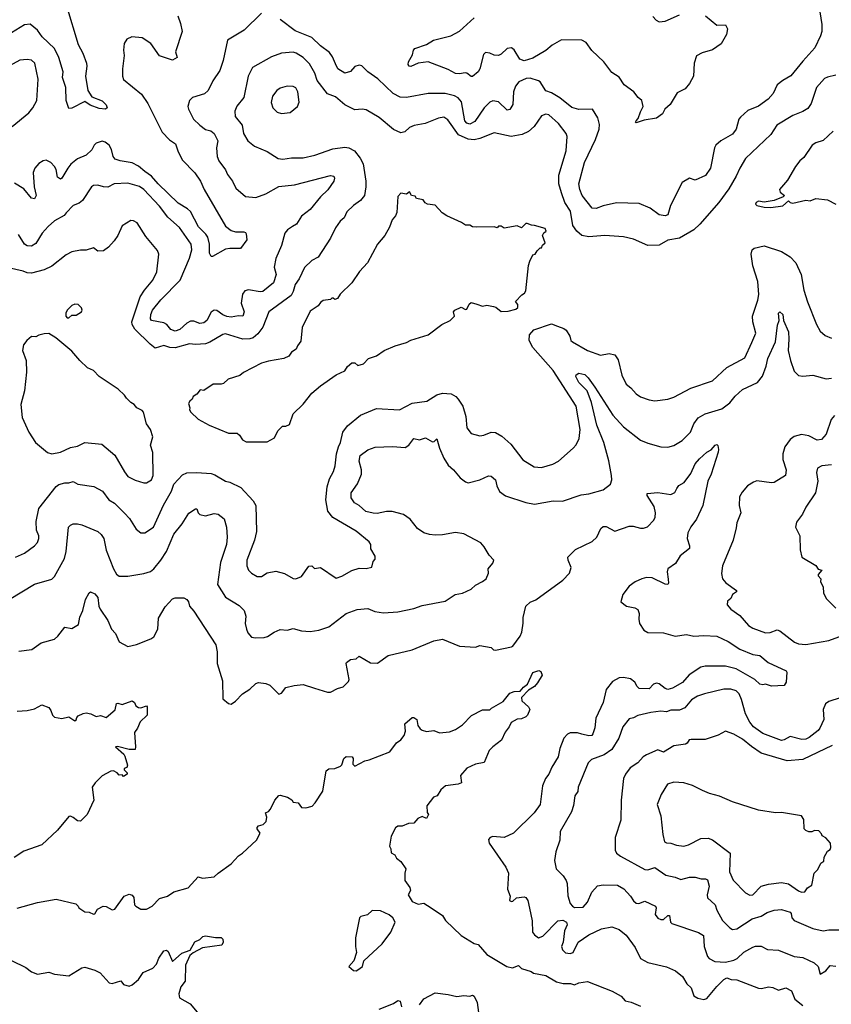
# Model space of a CAD drawing. Extents: x 1678759 to 1859541, y 384609 to 522867.
# Tile 110 of 256: x 1778482 to 1784132, y 423523 to 430378. Entities that reach past the tile are written whole.
import ezdxf

# ---------------------------------------------------------------- set-up
doc = ezdxf.new("R2010")
doc.units = 0

msp = doc.modelspace()

# ---------------------------------------------------------------- linework, layer by layer
at = {"layer": '0CON20XD'}
for points in [[(1778808.6, 430475), (1778889.5, 430205), (1778922.5, 430145), (1778947.5, 430075), (1778950, 430055), (1778940, 429985), (1778956.9, 429885), (1778985, 429841.2), (1779055, 429813.3), (1779083.8, 429785), (1779092, 429765), (1779080, 429755), (1779035, 429759.2), (1778972.8, 429782.8), (1778935, 429808.6), (1778845, 429763.3), (1778825, 429760), (1778804.5, 429814.5), (1778803.1, 429905), (1778779.2, 429975), (1778785.4, 430015), (1778755.3, 430115), (1778725, 430176.7), (1778639.1, 430259.1), (1778605, 430305.8), (1778555, 430347.1), (1778515, 430341.4), (1778425, 430287.1)], [(1779582, 430405), (1779602.5, 430352.5), (1779612, 430295), (1779566.2, 430155), (1779578, 430115), (1779545, 430096.2), (1779455.9, 430125.9), (1779395, 430211.4), (1779335, 430253.1), (1779261.7, 430258.3), (1779227.3, 430242.7), (1779208.3, 430211.7), (1779204.2, 430165), (1779209.1, 430129.1), (1779197.1, 430035), (1779198, 429985), (1779205, 429962), (1779329.8, 429859.8), (1779373.7, 429793.7), (1779474.4, 429595), (1779525, 429542.9), (1779566.9, 429515), (1779581.9, 429465), (1779612, 429402), (1779702, 429312), (1779739.5, 429255), (1779767.1, 429195), (1779915, 428940.8), (1779955, 428910), (1779985, 428901.9), (1780042, 428902), (1780055, 428897.5), (1780058.3, 428888.3), (1780062.5, 428845), (1780020, 428785), (1779945.5, 428785.5), (1779915, 428779.4), (1779825, 428730), (1779815, 428730), (1779802.9, 428752.9), (1779803.1, 428815), (1779791.5, 428865), (1779778.5, 428885), (1779726.5, 428935), (1779672, 429042), (1779651.3, 429061.3), (1779585, 429101.5), (1779446.2, 429235), (1779399, 429289), (1779352.3, 429322.3), (1779308.2, 429358.2), (1779265, 429382.5), (1779182.5, 429395), (1779147, 429407), (1779133.1, 429425), (1779120, 429475), (1779104.5, 429504.5), (1779076.4, 429526.4), (1779055, 429531.9), (1779015, 429519.2), (1779000, 429505), (1778985, 429472), (1778945.3, 429434.7), (1778885, 429410.5), (1778838.5, 429371.5), (1778816.5, 429345), (1778775.5, 429274.5), (1778765, 429268.6), (1778745, 429282), (1778735.3, 429335.3), (1778725, 429356.9), (1778699.2, 429385), (1778665, 429400), (1778645, 429395.6), (1778614, 429376), (1778586.9, 429345), (1778576.7, 429315), (1778582.9, 429215), (1778596.5, 429155), (1778585, 429131.2), (1778565, 429136.2), (1778509.7, 429199.7), (1778445, 429241.1)], [(1780165, 430424), (1780044, 430306), (1779927.5, 430235), (1779898.1, 430095), (1779874.6, 430025.4), (1779826.7, 429953.3), (1779792.9, 429885), (1779768, 429862), (1779685, 429837.5), (1779664, 429815), (1779651.9, 429775), (1779656.9, 429755), (1779690.8, 429685), (1779735, 429643.1), (1779775, 429614.2), (1779813.6, 429603.6), (1779835.8, 429585), (1779862, 429535), (1779851.9, 429485), (1779856.7, 429425), (1779868.1, 429395), (1779915, 429334), (1779929.5, 429299.5), (1779963.1, 429253.1), (1779987.1, 429205), (1780055, 429146.7), (1780125, 429140), (1780195.3, 429164.7), (1780285, 429216.2), (1780395, 429227.9), (1780645, 429294.4), (1780668.7, 429288.7), (1780674.2, 429275), (1780670, 429255), (1780626.4, 429193.6), (1780576, 429144), (1780505, 429057.5), (1780445, 429010.6), (1780410, 428955), (1780381.8, 428938.2), (1780347.5, 428915), (1780328.6, 428891.4), (1780305.4, 428805), (1780264.6, 428715), (1780253.1, 428655), (1780268.5, 428605), (1780249.4, 428545), (1780175, 428485.5), (1780155, 428482.7), (1780075, 428498.5), (1780050.2, 428489.8), (1780032.7, 428467.3), (1780024.5, 428405.5), (1780045.6, 428345), (1780035, 428314), (1780005, 428316.5), (1779955, 428307.9), (1779925, 428311.2), (1779895, 428323.7), (1779855, 428353.1), (1779835, 428355.4), (1779815, 428341.5), (1779783.6, 428285), (1779763.5, 428266.5), (1779735, 428262), (1779695, 428278.2), (1779671.9, 428278.1), (1779645.2, 428264.8), (1779597.7, 428222.3), (1779565, 428210.3), (1779535, 428222.2), (1779505.3, 428255.3), (1779485, 428267.5), (1779398.8, 428285), (1779392.2, 428295), (1779395.3, 428324.7), (1779406.2, 428355), (1779465, 428426.7), (1779600, 428565), (1779665, 428718), (1779679.6, 428775), (1779676.8, 428815), (1779595, 428932.2), (1779512.3, 429002.3), (1779455, 429080.5), (1779345.5, 429195), (1779315, 429216), (1779235, 429240.4), (1779140, 429235), (1779095, 429212.5), (1779065, 429214.3), (1779025, 429226.7), (1778995, 429224.4), (1778981.9, 429215), (1778919.6, 429120.4), (1778895, 429101.5), (1778854.3, 429085), (1778805.4, 429034.6), (1778790.8, 429015), (1778725, 428978.9), (1778681.2, 428938.8), (1778639.1, 428890.9), (1778595, 428820), (1778565, 428801.1), (1778535, 428803.1), (1778515, 428814.4), (1778473.5, 428883.5)], [(1784053, 430433), (1784066.8, 430345), (1784065.5, 430295), (1784057.3, 430265), (1784016.7, 430183.3), (1783935, 430090), (1783851.7, 429988.3), (1783794, 429956), (1783755, 429925.8), (1783727.5, 429865), (1783692.5, 429825), (1783625, 429776.7), (1783552, 429745), (1783500.2, 429699.8), (1783489.4, 429685), (1783470, 429615), (1783445, 429582.2), (1783362.5, 429535), (1783328.6, 429505), (1783318.9, 429485), (1783290.5, 429345), (1783256.1, 429293.9), (1783185, 429260), (1783144.5, 429275.5), (1783095, 429243.8), (1783012.9, 429085), (1782995, 429020), (1782975, 429012), (1782935, 429020), (1782871.2, 429065), (1782795, 429098.1), (1782637.1, 429102.9), (1782545, 429081.2), (1782495, 429062.9), (1782467.1, 429067.1), (1782397.3, 429155), (1782381.4, 429195), (1782375.7, 429235), (1782414.6, 429385), (1782490, 429545), (1782515.4, 429615), (1782518.7, 429648.7), (1782505.9, 429695.9), (1782470, 429755), (1782375, 429752.1), (1782326.5, 429766.5), (1782243.3, 429835), (1782185, 429869.6), (1782145, 429882.5), (1782105.8, 429945), (1782095, 429952.9), (1782035, 429970.4), (1782008, 429968), (1781957.5, 429945), (1781933.9, 429916.1), (1781920, 429875), (1781915, 429787.5), (1781895, 429752), (1781875, 429748.8), (1781816.4, 429806.4), (1781775, 429814.2), (1781755, 429804.3), (1781715.3, 429764.7), (1781650.7, 429669.3), (1781615, 429650.5), (1781595, 429656.8), (1781580.6, 429675), (1781557, 429807), (1781535, 429834.5), (1781509.1, 429849.1), (1781445, 429865.4), (1781325, 429865.5), (1781175, 429835.4), (1781129.8, 429839.8), (1781083.1, 429865), (1780975, 429967.5), (1780905.7, 430015.7), (1780865, 430057.5), (1780845, 430060.8), (1780815, 430052), (1780785, 430018.1), (1780745, 430006.9), (1780695.7, 430035), (1780680.2, 430070.2), (1780659.8, 430119.8), (1780639.4, 430149.4), (1780575, 430195.8), (1780515, 430254.4), (1780400.4, 430300.4), (1780295, 430379.5)], [(1783256.3, 430406.3), (1783335, 430340), (1783395, 430343.3), (1783410, 430315), (1783403.3, 430275), (1783365, 430210), (1783305, 430168), (1783232.3, 430147.7), (1783194.2, 430125.8), (1783177.5, 430075), (1783172.5, 429985), (1783146.1, 429933.9), (1783115, 429896.7), (1783060.3, 429869.7), (1783011.7, 429788.3), (1782973.3, 429755), (1782957.7, 429722.3), (1782915, 429692.5), (1782830.7, 429679.3), (1782775, 429660), (1782770, 429665), (1782773.3, 429675), (1782788.8, 429691.2), (1782805, 429736.7), (1782823.3, 429775), (1782813.8, 429815), (1782787.3, 429837.3), (1782757.5, 429875), (1782690.8, 429925), (1782655, 429978), (1782605, 430011.4), (1782548.2, 430085), (1782464.4, 430164.4), (1782425, 430219.4), (1782395.4, 430235.4), (1782255, 430236.9), (1782189.6, 430200.4), (1782145, 430164.5), (1782055, 430109.5), (1781995, 430091.1), (1781963.8, 430103.8), (1781925, 430168.6), (1781905, 430183.1), (1781875, 430178.6), (1781835, 430139.2), (1781815, 430130), (1781785, 430130.8), (1781755, 430146.2), (1781725, 430148.8), (1781712, 430135), (1781685.5, 430035), (1781675, 430016), (1781635, 429983.8), (1781625, 429983.8), (1781595, 430006.2), (1781582.5, 430007.5), (1781545, 430000.9), (1781515, 430004.6), (1781465, 430031.5), (1781325, 430084.5), (1781255, 430075.8), (1781205, 430052), (1781192.5, 430055), (1781187, 430067), (1781188.8, 430085), (1781217.5, 430132.5), (1781223.1, 430165), (1781233.3, 430176.7), (1781315, 430206.2), (1781363.9, 430236.1), (1781483.5, 430266.5), (1781545, 430297.9), (1781645, 430390.9)], [(1782889.5, 430399.5), (1782913.3, 430375), (1782935, 430363.8), (1782975, 430368), (1783075, 430412.5)], [(1784165, 429992.5), (1784105, 429978.6), (1784085, 429968.1), (1784028.9, 429905), (1783991.9, 429795), (1783969.8, 429760.2), (1783935, 429739.1), (1783865, 429711.5), (1783754.3, 429645), (1783711.9, 429578.1), (1783535, 429412), (1783494.5, 429345.5), (1783470.2, 429289.8), (1783419.1, 429200.9), (1783350, 429105), (1783217.8, 428955), (1783174.4, 428915), (1783075, 428857.9), (1782995, 428842.5), (1782935, 428807.7), (1782855.2, 428805.2), (1782755, 428849.6), (1782685, 428867.3), (1782555.4, 428874.6), (1782445, 428866.2), (1782395, 428875.3), (1782359.7, 428905), (1782333.5, 428945), (1782316.8, 429045), (1782276.7, 429105), (1782253.6, 429173.6), (1782236.1, 429235), (1782234.6, 429295), (1782286.5, 429465), (1782292.9, 429565), (1782285.5, 429585.5), (1782234.3, 429655), (1782165, 429715.6), (1782145, 429720), (1782115, 429708.6), (1782064.4, 429635), (1782025, 429600), (1781980, 429580), (1781904.7, 429565.3), (1781785, 429591.5), (1781685, 429550.4), (1781645, 429541.9), (1781605, 429546.9), (1781536.6, 429576.6), (1781461.6, 429681.6), (1781435, 429699.5), (1781397.8, 429692.2), (1781305, 429654.4), (1781228.3, 429641.7), (1781195, 429627.5), (1781163.2, 429596.8), (1781135, 429590), (1781085, 429614.2), (1780985, 429697.8), (1780895, 429751.4), (1780865.7, 429755.7), (1780815, 429750.8), (1780745, 429785.7), (1780681.5, 429841.5), (1780625, 429861.8), (1780553.8, 429955), (1780536.7, 430006.7), (1780499.9, 430069.9), (1780454.3, 430115), (1780406, 430145), (1780385, 430151.1), (1780305.7, 430144.3), (1780235, 430119.4), (1780103.7, 430046.3), (1780073.3, 429985), (1780042.6, 429837.4), (1779993, 429777), (1779980.6, 429740.6)], [(1778429.2, 429635), (1778545, 429730.8), (1778574.2, 429765), (1778601.4, 429815), (1778610, 429965), (1778587.1, 430075), (1778565, 430097.1), (1778535, 430100.8), (1778483.6, 430096.4), (1778331.2, 430015)], [(1780305, 429726.2), (1780365, 429731.2), (1780416.4, 429773.6), (1780426.7, 429805), (1780418, 429875), (1780404.2, 429904.2), (1780385, 429914), (1780345, 429914.3), (1780295, 429900.6), (1780272, 429885), (1780241.9, 429845), (1780231.7, 429801.7), (1780244, 429765), (1780273.3, 429735), (1780305, 429726.2)], [(1779980.6, 429740.6), (1779981.1, 429705), (1780030.5, 429645), (1780040, 429585), (1780069.2, 429535), (1780117.6, 429497.6), (1780205, 429460), (1780281.7, 429411.7), (1780315, 429407.5), (1780373.8, 429416.2), (1780455, 429417.3), (1780536.7, 429435), (1780660.9, 429479.1), (1780745, 429490), (1780773.3, 429485), (1780813.8, 429465), (1780853.4, 429413.4), (1780873.7, 429373.7), (1780891.2, 429255), (1780892.7, 429215), (1780882.5, 429155), (1780855, 429119.2), (1780805, 429083.8), (1780760.6, 429039.4), (1780740.3, 428999.7), (1780713.3, 428975), (1780680.3, 428929.7), (1780645, 428856.7), (1780558.8, 428725), (1780515, 428702), (1780465, 428653.8), (1780426.5, 428575), (1780399.1, 428535), (1780386, 428485), (1780371, 428459), (1780215.6, 428345), (1780175, 428237.5), (1780139.5, 428190.5), (1780106.7, 428163.3), (1780084.3, 428155.7), (1780034.8, 428154.8), (1779915, 428190.4), (1779895, 428186.5), (1779805, 428131.9), (1779775, 428121.1), (1779705, 428117.3), (1779665, 428121.5), (1779565, 428093.7), (1779526.6, 428096.6), (1779485, 428108.8), (1779425, 428091.2), (1779390.1, 428120.1), (1779283.2, 428223.2), (1779265.5, 428255), (1779262.2, 428275), (1779321.4, 428448.6), (1779351.1, 428495), (1779409.6, 428565), (1779437.8, 428622.2), (1779450.5, 428745), (1779441.7, 428771.7), (1779359.4, 428869.4), (1779300, 428965), (1779275, 428978.8), (1779255, 428980), (1779196.1, 428943.9), (1779166.2, 428875), (1779140.3, 428839.7), (1779101.2, 428795), (1779065, 428770), (1779025, 428766), (1778995, 428790), (1778945, 428773.1), (1778905, 428774.3), (1778845, 428762.5), (1778805, 428742), (1778705, 428662.9), (1778652.2, 428637.8), (1778565, 428613.1), (1778535, 428615.6), (1778505, 428628.1), (1778405, 428650.6)], [(1784145, 429602.9), (1784075, 429536.7), (1784025, 429521.2), (1784000, 429505), (1783940.8, 429419.2), (1783914, 429395), (1783884.2, 429355), (1783828, 429262), (1783770.8, 429195), (1783777.3, 429177.3), (1783807.5, 429155), (1783797.5, 429145), (1783735, 429119.4), (1783665, 429108.9), (1783625, 429113.8), (1783608.8, 429105), (1783604.2, 429095), (1783615, 429084), (1783665, 429072.9), (1783711.2, 429071.2), (1783795, 429082.5), (1783835, 429117.5), (1783846.4, 429106.4), (1783865, 429101.2), (1783955, 429121.2), (1783985, 429116.7), (1784025, 429133.3), (1784105, 429123.3), (1784163, 429093)], [(1780058.3, 427438.3), (1780205, 427440), (1780255, 427467.5), (1780278.8, 427515), (1780311.7, 427548.3), (1780335, 427547.5), (1780359.3, 427560.7), (1780386.4, 427633.6), (1780455, 427702.5), (1780515, 427777.5), (1780575, 427828.8), (1780685, 427906.7), (1780745, 427934), (1780765, 427964), (1780795, 427988.8), (1780815, 427990), (1780835, 427970), (1780875, 427983.3), (1780911.2, 428018.8), (1780965, 428038.8), (1781020, 428075), (1781095, 428107.5), (1781175, 428131.2), (1781205, 428148), (1781325, 428183.3), (1781420, 428255), (1781480, 428285), (1781510, 428315), (1781502.5, 428345), (1781512.5, 428355), (1781555, 428376), (1781585, 428360), (1781595, 428362.5), (1781611.7, 428398.3), (1781625, 428410), (1781665, 428397.5), (1781705, 428383.3), (1781735, 428390), (1781781.7, 428381.7), (1781797, 428377), (1781835, 428347.5), (1781881.7, 428348.3), (1781935, 428363.3), (1781950, 428375), (1781950, 428395), (1781933, 428417), (1781977, 428463), (1781996.4, 428473.6), (1782005, 428490), (1782023.9, 428666.1), (1782034.1, 428695.9), (1782055, 428740), (1782070, 428745), (1782085, 428770), (1782105, 428790), (1782115, 428790), (1782121.7, 428808.3), (1782140, 428825), (1782122.5, 428875), (1782130, 428895), (1782147.5, 428905), (1782140, 428925), (1782066.1, 428946.1), (1782045, 428946.7), (1782015, 428960), (1782005, 428960), (1781975, 428930), (1781945, 428943.3), (1781855, 428927.5), (1781835, 428940), (1781815, 428940), (1781805, 428930), (1781785, 428936.7), (1781665, 428933.3), (1781635, 428936.7), (1781615, 428947.5), (1781585, 428947.5), (1781556.7, 428966.7), (1781455, 429012.5), (1781423.6, 429033.6), (1781375, 429087.5), (1781320, 429095), (1781304.1, 429104.1), (1781290, 429125), (1781245, 429133.3), (1781235, 429150), (1781210, 429155), (1781195, 429180), (1781175, 429162.5), (1781135, 429170), (1781115, 429147.5), (1781106.7, 429035), (1781097.3, 429012.7), (1781074.4, 428985), (1781057.4, 428932.6), (1781023.3, 428875), (1780973.8, 428815), (1780903.3, 428685), (1780847.5, 428625), (1780794.2, 428545.8), (1780712.3, 428467.7), (1780695, 428437.5), (1780675, 428430), (1780665, 428440), (1780655, 428440), (1780645, 428430), (1780595, 428422.5), (1780575, 428410), (1780560, 428385), (1780505, 428350), (1780448.6, 428235), (1780439.5, 428140.5), (1780415, 428107.5), (1780406.4, 428083.6), (1780375, 428063.3), (1780356.7, 428035), (1780321.2, 428018.8), (1780215, 428001.2), (1780165, 427985.8), (1780039.3, 427920.7), (1780015, 427900), (1779934.1, 427875.9), (1779900, 427845), (1779885, 427840), (1779828.3, 427841.7), (1779765, 427797.5), (1779738.3, 427801.7), (1779715, 427770), (1779690, 427755), (1779682.5, 427735), (1779667, 427723), (1779657.5, 427705), (1779667.5, 427675), (1779663, 427663), (1779672.5, 427645), (1779725, 427597.5), (1779800, 427555), (1779935, 427500), (1779995, 427500), (1780013.3, 427485), (1780033.6, 427453.6), (1780058.3, 427438.3)], [(1778453.4, 426636.6), (1778515, 426664.4), (1778585, 426715.8), (1778605, 426738.8), (1778615.8, 426765), (1778616, 426785), (1778598.1, 426825), (1778597.1, 426885), (1778616, 426975), (1778735, 427127.5), (1778755, 427141.4), (1778795, 427154.2), (1778825, 427154.3), (1778855, 427162.5), (1778887.5, 427145), (1778997.6, 427127.6), (1779058, 427095), (1779103.1, 427035), (1779141.5, 427011.5), (1779212.4, 426942.4), (1779245.4, 426905.4), (1779291.7, 426831.7), (1779325, 426806), (1779352.5, 426805), (1779414.4, 426845.6), (1779482.9, 426997.1), (1779538.2, 427095), (1779555.5, 427145), (1779615, 427209.4), (1779645, 427223.6), (1779715, 427225.4), (1779815, 427218.2), (1779840.2, 427210.2), (1779915, 427165.8), (1779945, 427158), (1780021.3, 427121.3), (1780107.4, 427027.4), (1780126.7, 426995), (1780130.4, 426815), (1780117.7, 426755), (1780063.6, 426615), (1780064.4, 426575), (1780075.5, 426545.5), (1780095, 426524.2), (1780135, 426502.5), (1780165, 426500.8), (1780205, 426527.1), (1780265, 426539.2), (1780325, 426521.4), (1780385, 426487.5), (1780405, 426485.8), (1780445, 426502.5), (1780495, 426572.5), (1780515, 426576.7), (1780535, 426556.7), (1780575, 426563.3), (1780685, 426490.8), (1780725, 426504), (1780795, 426543.8), (1780845, 426558.8), (1780893, 426557), (1780933, 426567), (1780943.3, 426605), (1780957, 426623), (1780957, 426643), (1780926.7, 426695), (1780926.2, 426725), (1780915, 426743.3), (1780825, 426817.5), (1780662.7, 426912.7), (1780626.9, 426956.9), (1780612.5, 427035), (1780622.9, 427125), (1780638.7, 427181.3), (1780666.8, 427233.2), (1780678.8, 427271.2), (1780686.9, 427355), (1780700.3, 427405), (1780716.4, 427435), (1780732.7, 427507.3), (1780765, 427550), (1780854.6, 427625.4), (1780965, 427671.4), (1781125, 427662.2), (1781215, 427707.5), (1781317.6, 427722.4), (1781385, 427766.7), (1781425, 427777.8), (1781485, 427774.4), (1781518, 427755), (1781535, 427736.2), (1781566.3, 427686.3), (1781586.9, 427615), (1781595, 427537.5), (1781625, 427496.7), (1781685, 427481.2), (1781714.1, 427485.9), (1781765, 427506.2), (1781795, 427504.2), (1781838.3, 427478.3), (1781902.1, 427422.1), (1781985, 427314.3), (1782064.5, 427264.5), (1782115, 427260), (1782194.1, 427284.1), (1782232.5, 427305), (1782335.7, 427395), (1782355, 427418.8), (1782377.1, 427462.9), (1782384.5, 427525), (1782355, 427687.1), (1782196.2, 427935), (1782055.6, 428095.6), (1782028.5, 428145), (1782032.2, 428185), (1782060.8, 428219.2), (1782185, 428260), (1782225.8, 428245), (1782269.2, 428229.2), (1782286.3, 428216.3), (1782311.8, 428175), (1782320, 428145), (1782330.8, 428135), (1782435, 428075.6), (1782525, 428042.9), (1782585, 428054.3), (1782625, 428044), (1782649.7, 428009.7), (1782675, 427902.5), (1782705, 427840), (1782737.5, 427815), (1782775, 427772.9), (1782805, 427752.9), (1782865, 427730.8), (1782905, 427724.2), (1782994.2, 427735.8), (1783035, 427749.2), (1783155, 427812.2), (1783305, 427864.4), (1783405, 427956.9), (1783530.6, 428025), (1783580.1, 428129.9), (1783606.4, 428195), (1783585.3, 428275.3), (1783582.7, 428315), (1783622.1, 428425), (1783628.9, 428465), (1783620.3, 428555), (1783585.8, 428665), (1783574.7, 428745.3), (1783582.5, 428775), (1783595, 428786.7), (1783665, 428803.1), (1783785, 428764.4), (1783847, 428727), (1783885.4, 428685.4), (1783923.1, 428605), (1783941.1, 428495), (1783965.7, 428415), (1784029.2, 428255), (1784055, 428208.8), (1784088.8, 428178.8), (1784135, 428162)], [(1778407.7, 426342.3), (1778585, 426448.9), (1778705, 426483.8), (1778725, 426501.4), (1778793.6, 426626.4), (1778805.9, 426675), (1778821.9, 426845), (1778835, 426860), (1778855, 426868.1), (1778885, 426868.6), (1778915, 426860.6), (1779025, 426815.7), (1779048.6, 426795), (1779066.7, 426765), (1779083.5, 426685), (1779135.6, 426555), (1779156.6, 426516.6), (1779175, 426502.9), (1779235.6, 426504.4), (1779345, 426521.4), (1779392.7, 426537.3), (1779415, 426554), (1779465.4, 426614.6), (1779505, 426675.7), (1779555, 426796), (1779613, 426867), (1779658.3, 426941.7), (1779705, 426973.3), (1779715, 426972.5), (1779724.3, 426944.3), (1779735, 426934.2), (1779775, 426924.2), (1779835, 426939.2), (1779864.1, 426935.9), (1779905, 426904), (1779921.4, 426845), (1779925.6, 426775), (1779920.9, 426725), (1779908, 426682), (1779880.4, 426599.6), (1779860, 426445), (1779915, 426358.6), (1780010.7, 426300.7), (1780045.8, 426265), (1780055.6, 426225.6), (1780052.5, 426175), (1780060, 426135), (1780069.5, 426109.5), (1780095, 426080), (1780124, 426074), (1780185, 426077.1), (1780206.8, 426083.2), (1780253.3, 426115), (1780295, 426132), (1780345, 426128.8), (1780385, 426138.6), (1780445, 426123.1), (1780505, 426118), (1780565, 426128), (1780635, 426150.8), (1780755, 426243.3), (1780831.7, 426271.7), (1780905, 426277.5), (1780955, 426258.1), (1781015, 426247.5), (1781115.6, 426254.4), (1781225, 426278.1), (1781285, 426300), (1781445, 426330), (1781513.3, 426376.7), (1781564.4, 426385.6), (1781625, 426414.2), (1781655, 426442), (1781705, 426466.2), (1781728.8, 426485), (1781746.1, 426523.9), (1781743.8, 426555), (1781776.2, 426595), (1781783.8, 426615), (1781749.4, 426649.4), (1781715, 426708.8), (1781692.5, 426735), (1781575, 426798.2), (1781515, 426808.2), (1781425, 426791.5), (1781375, 426788.5), (1781335, 426793.8), (1781296.6, 426806.6), (1781250.8, 426835), (1781199.7, 426899.7), (1781155, 426932), (1781074.1, 426954.1), (1781035, 426954.2), (1780970.9, 426940.9), (1780941.7, 426941.7), (1780892, 426955), (1780846.4, 426996.4), (1780814, 427015), (1780789.5, 427049.5), (1780790.8, 427085), (1780834.5, 427145.5), (1780862, 427215), (1780862.5, 427245), (1780844.5, 427305), (1780852, 427345), (1780905, 427383.3), (1780957.5, 427402.5), (1781076.9, 427406.9), (1781165, 427400), (1781191.2, 427415), (1781225, 427462.5), (1781265, 427452.5), (1781307.7, 427467.7), (1781355, 427440), (1781368.3, 427441.7), (1781385, 427460), (1781404.5, 427395), (1781434.4, 427325), (1781465, 427277.5), (1781502, 427245), (1781547.6, 427187.6), (1781585, 427160.8), (1781605, 427154.3), (1781685, 427174.4), (1781745, 427202.9), (1781765, 427200), (1781794.3, 427175), (1781802.8, 427132.8), (1781822.6, 427092.6), (1781865, 427062.9), (1782005, 427016.9), (1782065, 427004.4), (1782195, 427028.1), (1782260, 427025), (1782390.7, 427069.3), (1782445, 427076.2), (1782545, 427106), (1782595, 427143.3), (1782604.2, 427175), (1782602.9, 427205), (1782583.2, 427306.8), (1782547.9, 427435), (1782499.7, 427555), (1782463.9, 427713.9), (1782433.3, 427793.3), (1782375, 427851.5), (1782352.7, 427895), (1782355, 427906), (1782375, 427918.1), (1782417.6, 427907.6), (1782440.6, 427885), (1782485, 427820.8), (1782612.2, 427625), (1782685, 427543.1), (1782805, 427451.4), (1782855, 427429.2), (1782945, 427404.4), (1782995, 427401.9), (1783037.2, 427412.8), (1783095, 427449.2), (1783152.6, 427507.4), (1783175.6, 427565), (1783205, 427605.6), (1783255, 427633.3), (1783370.5, 427669.5), (1783425, 427711.5), (1783462.4, 427757.6), (1783515, 427804.4), (1783618.1, 427851.9), (1783654.1, 427895.9), (1783679.6, 427965), (1783691, 428019), (1783743.4, 428135), (1783758.3, 428251.7), (1783768.8, 428285), (1783764, 428336), (1783775, 428343.3), (1783794, 428325), (1783799.2, 428285), (1783834.6, 428205), (1783837.9, 428155), (1783832.7, 428075), (1783848.9, 428005), (1783875, 427931.2), (1783905, 427900), (1783935, 427895.7), (1784005, 427902.2), (1784097.6, 427877.6), (1784135, 427882.5)], [(1778825, 428302.5), (1778845, 428320), (1778875, 428320), (1778912.5, 428345), (1778917.5, 428355), (1778911.7, 428371.7), (1778890, 428395), (1778865, 428397.5), (1778845, 428387.5), (1778812.5, 428355), (1778802.5, 428335), (1778802.5, 428315), (1778813, 428303), (1778825, 428302.5)], [(1779365, 427152.9), (1779398.8, 427175), (1779411.2, 427205), (1779408, 427365), (1779392.5, 427415), (1779408, 427475), (1779393.3, 427525), (1779363.8, 427565), (1779343.3, 427645), (1779335, 427656.7), (1779297.5, 427675), (1779279.3, 427699.3), (1779255, 427712.5), (1779225, 427742.5), (1779212.5, 427765), (1779167.5, 427805), (1779035, 427893.3), (1778996.7, 427935), (1778955, 427953.3), (1778901.2, 428005), (1778845, 428071.2), (1778733.6, 428163.6), (1778685, 428192.5), (1778651.7, 428191.7), (1778615, 428182.5), (1778595, 428170), (1778565, 428173.3), (1778531.2, 428145), (1778509.2, 428115), (1778502.5, 428075), (1778526.9, 428005), (1778530, 427925), (1778515.6, 427795), (1778489.7, 427699.7), (1778499.3, 427609.3), (1778545, 427506.2), (1778591.4, 427435), (1778675, 427364), (1778705, 427355.8), (1778765, 427366.7), (1778835, 427399.4), (1778885, 427408.9), (1778935, 427435.5), (1779053.6, 427423.6), (1779145, 427346), (1779210.6, 427230.6), (1779235, 427198.6), (1779285, 427171.4), (1779345, 427152.9), (1779365, 427152.9)], [(1784155, 427622.2), (1784132.5, 427595), (1784096.5, 427493.5), (1784065, 427455.8), (1784035, 427451.4), (1783975, 427480.8), (1783925, 427490), (1783875, 427475.8), (1783845.6, 427454.4), (1783808, 427405), (1783794.2, 427355), (1783795.8, 427315), (1783817.5, 427245), (1783813.8, 427205), (1783735, 427155.8), (1783715, 427153.3), (1783615, 427167.1), (1783590.7, 427159.3), (1783548.3, 427131.7), (1783512, 427088), (1783493.1, 427055), (1783490, 426995), (1783502, 426945), (1783474.2, 426875), (1783469.5, 426839.5)], [(1778475, 425981.9), (1778565.7, 425994.3), (1778630.9, 426039.1), (1778725, 426065.8), (1778748, 426085), (1778795, 426148), (1778845, 426139.2), (1778892.3, 426167.7), (1778900.9, 426219.1), (1778922.5, 426265), (1778939.4, 426340.6), (1778965, 426388.8), (1778975, 426393.8), (1779005, 426380), (1779025, 426356), (1779032.5, 426295), (1779041.4, 426275), (1779094.4, 426195), (1779121.9, 426135), (1779148.1, 426105), (1779175, 426046.2), (1779234.5, 426014.5), (1779295, 426026.9), (1779395, 426067.5), (1779415, 426082), (1779443.1, 426135), (1779448.9, 426211.1), (1779495, 426290), (1779545, 426346), (1779565, 426354), (1779625, 426352.5), (1779645, 426341.2), (1779656, 426325), (1779663.8, 426295), (1779695, 426260), (1779847.1, 426025), (1779857.4, 425977.4), (1779856.9, 425895), (1779893.3, 425775), (1779895, 425650), (1779935, 425616.7), (1779955, 425612.5), (1779985, 425633.3), (1780033.8, 425685), (1780085, 425718), (1780125, 425757.5), (1780145, 425764.2), (1780195, 425756.9), (1780223.8, 425745), (1780285, 425683.3), (1780305, 425688.8), (1780335, 425728), (1780393.6, 425743.6), (1780455, 425750), (1780533.2, 425723.2), (1780625, 425696.2), (1780645, 425696.2), (1780695, 425721.2), (1780735, 425733.3), (1780770.5, 425769.5), (1780776.2, 425785), (1780754, 425895), (1780757.3, 425902.7), (1780785, 425922.5), (1780825, 425928.8), (1780845, 425947.5), (1780925, 425901.2), (1780972.7, 425897.3), (1781048, 425952), (1781215, 425990), (1781365, 426052.5), (1781425, 426065.8), (1781545, 426015.8), (1781655, 426010), (1781685, 426021.2), (1781765, 426006.7), (1781781.7, 425991.7), (1781795, 425988.8), (1781905, 426010.8), (1781915, 426016.2), (1781965.8, 426085), (1781978, 426115), (1781987, 426177), (1781987.5, 426215), (1782005.5, 426295), (1782035, 426321.8), (1782075, 426338.3), (1782262.9, 426475), (1782310.8, 426525), (1782322.4, 426565), (1782299.5, 426615), (1782297.1, 426635), (1782350.6, 426689.4), (1782468, 426745), (1782500, 426775), (1782528, 426835), (1782545, 426849.2), (1782565, 426849.2), (1782625, 426817.5), (1782725, 426851.9), (1782753, 426853), (1782805, 426837.5), (1782825, 426837.5), (1782852.1, 426847.9), (1782897.4, 426892.6), (1782907.1, 426915), (1782908.6, 426945), (1782899.5, 426989.5), (1782850.8, 427065), (1782851.2, 427078.8), (1782925, 427087.1), (1783015, 427072.5), (1783042.7, 427087.3), (1783058, 427115), (1783070, 427135), (1783108, 427155), (1783155, 427218.8), (1783185.6, 427285), (1783215, 427320.8), (1783265, 427366), (1783295.6, 427384.4), (1783325, 427416), (1783335, 427420), (1783343.3, 427413.3), (1783348, 427385), (1783344, 427366), (1783297.1, 427215), (1783272.5, 427165), (1783237.7, 426995), (1783195, 426900), (1783155, 426848.1), (1783134.6, 426805), (1783129.6, 426765), (1783144.3, 426715), (1783144.3, 426695.7), (1783080, 426645), (1783047.6, 426592.4), (1782994.2, 426555), (1782988.6, 426535), (1782997.7, 426482.3), (1782998.8, 426455), (1782993.6, 426446.4), (1782975, 426447.5), (1782885, 426491.8), (1782845, 426495.5), (1782813.8, 426486.2), (1782768, 426465), (1782725, 426434.2), (1782680.8, 426375), (1782666.7, 426325), (1782705.7, 426295.7), (1782765, 426284.4), (1782785, 426270.8), (1782795.6, 426245), (1782791.9, 426205), (1782796.9, 426175), (1782827.6, 426127.6), (1782855, 426112.7), (1782965, 426108.6), (1783045, 426085.6), (1783125, 426098.5), (1783175, 426086.4), (1783245, 426090.5), (1783335, 426085.6), (1783415, 426048.5), (1783495, 425996.5), (1783585, 425958.1), (1783635, 425952.5), (1783693.8, 425903.8), (1783818.8, 425845), (1783824, 425835), (1783818.8, 425765), (1783805, 425742.5), (1783715, 425738.8), (1783675, 425752.5), (1783655, 425746.7)], [(1784135, 427277.9), (1784067, 427273), (1784035.4, 427254.6), (1784028.5, 427225), (1784038.1, 427165), (1784022.2, 427085), (1783955.5, 426985), (1783931.9, 426935), (1783889.5, 426880.5), (1783884, 426845), (1783913.3, 426785), (1783916.4, 426686.4), (1783927.5, 426635), (1784025, 426577.5), (1784041.7, 426551.7), (1784067.5, 426545), (1784040, 426515), (1784040, 426505), (1784060, 426485), (1784057.5, 426465), (1784075, 426430), (1784078.8, 426385), (1784098.8, 426345), (1784165, 426280)], [(1783469.5, 426839.5), (1783449.4, 426755), (1783375.7, 426575), (1783368.3, 426521.7), (1783375.8, 426485.8), (1783397.3, 426457.3), (1783472.5, 426405), (1783472.5, 426395), (1783444.1, 426375.9), (1783432.3, 426347.7), (1783410.6, 426329.4), (1783408, 426305), (1783433.8, 426275), (1783495, 426230), (1783555, 426160), (1783585, 426140.6), (1783675, 426108.5), (1783707.8, 426112.2), (1783755, 426129.2), (1783775, 426124.3), (1783876.2, 426045), (1783905, 426033.5), (1783955, 426028.5), (1784114.7, 426055.3), (1784255, 426106.2)], [(1783655, 425746.7), (1783635, 425751.2), (1783601.2, 425785), (1783469.5, 425859.5), (1783395, 425877.1), (1783255, 425876.4), (1783225, 425869.5), (1783143.3, 425816.7), (1783096, 425764), (1783027.5, 425725), (1782995, 425714.6), (1782975, 425721.4), (1782935, 425754.4), (1782915, 425759.5), (1782895, 425752.9), (1782865, 425718.9), (1782795, 425721.5), (1782780, 425735), (1782765.3, 425765.3), (1782735, 425788), (1782685, 425797.9), (1782655, 425795.4), (1782608.9, 425771.1), (1782564.4, 425715), (1782544.5, 425625), (1782493.8, 425516.2), (1782485, 425447.5), (1782472.9, 425405), (1782464.5, 425395.5), (1782445, 425391.1), (1782395, 425403.5), (1782365, 425412.7), (1782315, 425411.9), (1782295, 425402.9), (1782270.6, 425375), (1782243.1, 425305), (1782231.1, 425245), (1782186.6, 425173.4), (1782165.7, 425125), (1782141.9, 425095), (1782122.2, 425045), (1782106, 424915), (1782064.5, 424855.5), (1781918.8, 424715), (1781855, 424684.3), (1781775, 424691.2), (1781757.5, 424685), (1781745, 424670), (1781750, 424645), (1781867, 424477), (1781885.6, 424435), (1781878, 424325), (1781896.2, 424275), (1781892.5, 424245), (1781905, 424237.5), (1781915, 424240), (1781940, 424265), (1781995, 424271.2), (1782005.7, 424265.7), (1782019.2, 424245), (1782031.1, 424191.1), (1782050, 424105), (1782052.9, 424025), (1782065.5, 424005.5), (1782095, 423985.6), (1782125, 423997.5), (1782228.1, 424105), (1782262.2, 424107.8), (1782288.5, 424095), (1782292.7, 424075), (1782275.3, 424035), (1782264.6, 423955.4), (1782253.9, 423925), (1782261.1, 423901.1), (1782281.8, 423881.8), (1782315, 423877.3), (1782335, 423884.4), (1782370, 423955), (1782445, 424006.7), (1782531.7, 424048.3), (1782605, 424061.9), (1782655, 424044.3), (1782704.3, 424005), (1782767.8, 423917.8), (1782805, 423842), (1782854.6, 423814.6), (1782985, 423784.4), (1783048, 423755), (1783096.5, 423716.5), (1783127.5, 423665), (1783157.4, 423637.4), (1783175, 423581.4), (1783203.8, 423565), (1783245, 423556.2), (1783265, 423563.3), (1783335, 423646.2), (1783385, 423696.5), (1783405, 423706.7), (1783436, 423696), (1783475, 423694.2), (1783625.4, 423634.6), (1783647.6, 423632.4), (1783695.9, 423644.1), (1783725, 423639.2), (1783765, 423621.8), (1783815, 423638.1), (1783855, 423615.8), (1783878.5, 423558.5), (1783934.5, 423514.5)], [(1778465, 424193.1), (1778605, 424232.5), (1778735, 424253.8), (1778871.7, 424221.7), (1778890, 424205), (1778893.6, 424193.6), (1778935, 424166.7), (1778965, 424163.8), (1778995, 424150), (1779005, 424153.8), (1779024.3, 424185.7), (1779063.2, 424206.8), (1779085, 424203.3), (1779125, 424180.6), (1779143.8, 424185), (1779209.2, 424275), (1779245, 424290), (1779265, 424282.5), (1779277, 424267), (1779281.2, 424215), (1779290, 424205), (1779325, 424185.8), (1779365, 424184.2), (1779405, 424205.8), (1779455, 424260), (1779510, 424275), (1779555, 424306.2), (1779655, 424334.5), (1779725, 424410), (1779755, 424401.2), (1779835, 424410), (1779863.2, 424436.8), (1779955, 424500), (1780005, 424556.7), (1780033.9, 424576.1), (1780130, 424665), (1780156, 424715), (1780136, 424745), (1780136, 424755), (1780145, 424766), (1780176.1, 424773.9), (1780197.5, 424795), (1780203.3, 424825), (1780193.8, 424855), (1780215, 424866), (1780228.7, 424881.3), (1780258.8, 424945), (1780285, 424977.5), (1780295, 424980), (1780346.1, 424966.1), (1780376.4, 424946.4), (1780385, 424930), (1780420, 424925), (1780445, 424893.3), (1780475, 424891.2), (1780517, 424903), (1780539.2, 424925), (1780592.8, 425007.2), (1780615, 425148.8), (1780635, 425161.2), (1780675, 425164), (1780715, 425180), (1780725, 425190), (1780738.8, 425235), (1780755, 425248.8), (1780797.5, 425245), (1780803.3, 425235), (1780801.2, 425195), (1780815, 425180), (1780885, 425218.8), (1780915, 425224), (1781059.7, 425280.3), (1781106.1, 425343.9), (1781135, 425363.8), (1781159.2, 425395), (1781166.9, 425425), (1781162.5, 425475), (1781215, 425518.8), (1781225, 425520), (1781246.9, 425506.9), (1781254.5, 425464.5), (1781271.1, 425441.1), (1781285, 425430.8), (1781315, 425422.5), (1781365, 425430), (1781405, 425412.5), (1781475, 425420), (1781515, 425436), (1781565, 425468), (1781626.4, 425533.6), (1781705, 425572), (1781755, 425572.5), (1781766.2, 425585), (1781848.2, 425631.8), (1781895, 425688.8), (1781925, 425700), (1781966.8, 425703.2), (1781989.1, 425730.9), (1782018.1, 425751.9), (1782055, 425832.5), (1782096.1, 425846.1), (1782109.2, 425839.2), (1782120, 425815), (1782087.9, 425762.1), (1782065, 425736.7), (1782025, 425710), (1781975, 425660), (1781977.5, 425635), (1782023.8, 425595), (1782032.5, 425575), (1782016.7, 425535), (1782005, 425523.8), (1781975, 425511.4), (1781945, 425508), (1781904.1, 425485.9), (1781890, 425455), (1781862.3, 425417.7), (1781837.3, 425362.7), (1781775, 425316.2), (1781751.1, 425288.9), (1781715, 425206.7), (1781655, 425193.8), (1781595, 425166.7), (1781550, 425115), (1781557.5, 425065), (1781535, 425056.2), (1781446.7, 425045), (1781413.3, 425015), (1781387.5, 424975), (1781364, 424966), (1781317.5, 424905), (1781318.3, 424858.3), (1781327.5, 424845), (1781315, 424817.5), (1781285, 424830), (1781253.9, 424816.1), (1781225, 424783.3), (1781188.3, 424781.7), (1781145, 424763.3), (1781115, 424762.5), (1781098.3, 424751.7), (1781067, 424693), (1781057.5, 424625), (1781066.7, 424605), (1781068.3, 424578.3), (1781093, 424563), (1781105, 424540), (1781136.4, 424516.4), (1781170, 424465), (1781162.5, 424435), (1781162.5, 424385), (1781197.5, 424335), (1781202.5, 424315), (1781187.5, 424285), (1781215, 424237.5), (1781255, 424221.2), (1781295, 424227.5), (1781347.5, 424195), (1781425, 424140), (1781446.8, 424106.8), (1781555, 424002.9), (1781645, 423947.1), (1781675, 423940), (1781735, 423870.3), (1781873.3, 423786.7), (1781913, 423777), (1781955, 423793.3), (1781975, 423772), (1782041.7, 423751.7), (1782059.5, 423739.5), (1782145, 423723.8), (1782219.8, 423679.8), (1782265, 423666.7), (1782316.7, 423666.7), (1782345, 423657.5), (1782375, 423671.4), (1782435, 423682), (1782606.7, 423615), (1782670.3, 423580.3), (1782697, 423547), (1782738.8, 423538.8), (1782805, 423510)], [(1784193.9, 425656.1), (1784115, 425630), (1784092.5, 425615), (1784075.7, 425575), (1784080.9, 425505), (1784053.6, 425445), (1784041.2, 425428.8), (1783979.3, 425380.7), (1783955, 425369.3), (1783927.5, 425367.5), (1783845, 425388.1), (1783805.3, 425364.7), (1783785, 425360.6), (1783655, 425408.9), (1783590.3, 425455), (1783565, 425488.2), (1783535.9, 425545.9), (1783506.8, 425645), (1783490.5, 425685), (1783470.8, 425705), (1783433.4, 425716.6), (1783385, 425716.5), (1783250, 425685), (1783201.9, 425668.1), (1783158.1, 425641.9), (1783113.5, 425586.5), (1783075, 425570), (1783015, 425570.8), (1782985, 425558.9), (1782945, 425564.4), (1782875, 425553.5), (1782785, 425533.1), (1782755, 425516.7), (1782725, 425510), (1782681.9, 425455), (1782653.5, 425375), (1782605, 425296.7), (1782550.1, 425259.9), (1782463.2, 425226.8), (1782440, 425205), (1782369.2, 425035), (1782368.6, 425005), (1782345.8, 424975), (1782337.7, 424907.7), (1782323.6, 424863.6), (1782244.4, 424725), (1782241.4, 424665), (1782214.5, 424585.5), (1782204.4, 424525), (1782215.8, 424465.8), (1782266.4, 424416.4), (1782285.7, 424385), (1782292.5, 424365), (1782297.3, 424277.3), (1782314, 424225), (1782330, 424205), (1782345, 424196.2), (1782405, 424200), (1782435, 424234.2), (1782465.8, 424304.2), (1782505, 424347.1), (1782545, 424355.6), (1782645, 424351.5), (1782687.6, 424327.6), (1782735.4, 424275.4), (1782755, 424242.5), (1782775, 424226.9), (1782792.5, 424225), (1782835, 424240.6), (1782907.5, 424205), (1782913.3, 424195), (1782907, 424147), (1782925, 424122.5), (1782945, 424113.3), (1782965, 424112.5), (1782995, 424140), (1783005, 424140), (1783012.5, 424095), (1783022.5, 424085), (1783207.6, 424022.4), (1783242.7, 424002.7), (1783248.2, 423925), (1783269.4, 423855), (1783282.2, 423842.2), (1783322, 423822), (1783395, 423816.5), (1783455, 423830), (1783477.8, 423842.2), (1783524.3, 423885), (1783585, 423920), (1783605, 423926.9), (1783645, 423927.5), (1783687.5, 423905), (1783765, 423899.2), (1783875, 423856.7), (1783935, 423847.8), (1784012.5, 423812.5), (1784040.9, 423785), (1784055, 423733.8), (1784093.3, 423755), (1784125, 423793.3), (1784165, 423788.8)], [(1778464.5, 425564.5), (1778535, 425569.2), (1778585, 425580), (1778635, 425608), (1778685, 425590), (1778699.5, 425569.5), (1778710.8, 425535), (1778725, 425521.4), (1778775, 425511.9), (1778825, 425523.3), (1778865, 425496.7), (1778875, 425502.5), (1778879.3, 425520.7), (1778889.3, 425530.7), (1778922.7, 425547.3), (1778945, 425551.2), (1778976.4, 425546.4), (1779015, 425527.5), (1779045, 425532.5), (1779085, 425520), (1779145.8, 425574.2), (1779155, 425616.7), (1779165, 425620), (1779195, 425611.2), (1779265, 425636.7), (1779280, 425625), (1779290.7, 425600.7), (1779310, 425590), (1779325, 425586.7), (1779365, 425600), (1779370, 425595), (1779370, 425535), (1779319.5, 425490.5), (1779302, 425445), (1779282, 425415), (1779288.8, 425315), (1779285, 425297.5), (1779245, 425296.7), (1779163.3, 425316.7), (1779150, 425315), (1779207.5, 425265), (1779215, 425250), (1779233, 425187), (1779228.3, 425171.7), (1779210, 425165), (1779210, 425155), (1779230, 425135), (1779230, 425125), (1779205, 425110), (1779195, 425120), (1779175, 425117.5), (1779160, 425135), (1779135, 425147.5), (1779117, 425147), (1779055, 425112.5), (1779007.5, 425065), (1778987.5, 425035), (1778997.5, 424945), (1778951.2, 424845), (1778905, 424797.1), (1778885, 424801.4), (1778853.8, 424823.8), (1778835, 424832.9), (1778825, 424830), (1778746.2, 424735), (1778635, 424633.8), (1778510.3, 424589.7), (1778443.3, 424545)], [(1784138, 425325), (1783935, 425226.9), (1783825, 425217.5), (1783645, 425271.8), (1783577.1, 425317.1), (1783515, 425368.6), (1783454.2, 425404.2), (1783395, 425423.8), (1783345, 425396.7), (1783255, 425366.2), (1783155.8, 425365.8)], [(1783155.8, 425365.8), (1783142.5, 425365), (1783128.6, 425341.4), (1783116.8, 425333.2), (1783035, 425321.9), (1782965, 425277.5), (1782925, 425295.6), (1782845, 425260), (1782822.5, 425245), (1782785.9, 425204.1), (1782731.2, 425168.8), (1782699.2, 425125), (1782685.6, 425094.4), (1782668.6, 424945), (1782668, 424805), (1782628, 424685), (1782628, 424595), (1782636.2, 424575), (1782664.5, 424554.5), (1782835, 424461.1), (1782855, 424458.9), (1782905, 424475.5), (1782981.3, 424421.3), (1783045, 424407.9), (1783085, 424391.9), (1783145, 424408.4), (1783185, 424407.3), (1783227, 424397), (1783257.3, 424397.3), (1783270.3, 424390.3), (1783282.9, 424345), (1783268.1, 424285), (1783270.6, 424265), (1783323.1, 424215), (1783335, 424178.8), (1783375.5, 424105.5), (1783425, 424054.2), (1783445, 424043.1), (1783475, 424049.1), (1783582.2, 424117.8), (1783643.8, 424136.2), (1783685, 424162.2), (1783735, 424178.1), (1783785, 424181.9), (1783845, 424164), (1783852.5, 424155), (1783858.6, 424125), (1783875, 424107.1), (1784005, 424050.6), (1784075, 424034.4), (1784115, 424042.3), (1784205, 424041.5)], [(1783565, 424282), (1783585, 424284), (1783645, 424345.9), (1783695, 424360), (1783785, 424370.4), (1783835, 424362.1), (1783905, 424312.9), (1783925, 424304.2), (1783947.5, 424305), (1783966.7, 424333.3), (1783997.7, 424352.3), (1784014.1, 424435.9), (1784038.8, 424461.2), (1784060, 424505), (1784080.7, 424519.3), (1784083.6, 424546.4), (1784105, 424590), (1784125, 424600), (1784130, 424615), (1784127.5, 424645), (1784095, 424682.5), (1784070, 424695), (1784065, 424710), (1784045, 424730), (1784015, 424732.5), (1783996.4, 424723.6), (1783975, 424723.3), (1783954.1, 424734.1), (1783944.2, 424745), (1783940.5, 424810.5), (1783925, 424836.2), (1783785, 424858.6), (1783745, 424855.8), (1783625, 424874.3), (1783445, 424931.4), (1783355, 424971.1), (1783285, 424989.5), (1783235, 425012.2), (1783165, 425045.6), (1783105.4, 425065.4), (1783035, 425070.5), (1782993.1, 425055), (1782947.3, 424982.7), (1782920, 424915), (1782945.6, 424835), (1782959.7, 424705), (1782971.5, 424655), (1782985, 424646.5), (1783015, 424644), (1783055, 424629.8), (1783105, 424624.8), (1783137.2, 424632.8), (1783225, 424676.8), (1783275, 424679.7), (1783305, 424667.5), (1783427.9, 424575), (1783422.7, 424445), (1783448.3, 424388.3), (1783535, 424299.2), (1783565, 424282)], [(1780825, 423756.7), (1780835, 423763.3), (1780867.5, 423785), (1780877.5, 423825), (1781006.2, 423945), (1781065.7, 424024.3), (1781096.2, 424095), (1781080, 424125), (1781055, 424146), (1780995, 424173.3), (1780935, 424176.2), (1780903.3, 424145), (1780856, 424134), (1780846.7, 424125), (1780820.8, 423985), (1780818.8, 423925), (1780825.9, 423884.1), (1780807.5, 423825), (1780772.5, 423785), (1780805, 423757.5), (1780825, 423756.7)], [(1778425, 423827.5), (1778525, 423778.8), (1778565, 423750), (1778605, 423733.8), (1778683.9, 423746.1), (1778725, 423733.8), (1778825, 423722), (1778915, 423777.5), (1778935, 423780.8), (1779005, 423760.6), (1779041.7, 423741.7), (1779105, 423671.2), (1779125, 423668), (1779185, 423686), (1779205, 423660), (1779245, 423650), (1779265, 423658.8), (1779308, 423695), (1779341.2, 423745), (1779408.8, 423775), (1779435, 423802), (1779451.5, 423845), (1779485, 423895.6), (1779505, 423900), (1779515, 423891.2), (1779545, 423820), (1779611.2, 423878.8), (1779669.1, 423900.9), (1779702, 423958), (1779735.8, 423974.2), (1779757.5, 423995), (1779775, 424000), (1779845, 423987.5), (1779885, 423987.5), (1779895.9, 423975.9), (1779898.8, 423955), (1779890, 423935), (1779754.2, 423915.8), (1779688.8, 423881.2), (1779667.3, 423862.7), (1779637.1, 423795), (1779633.1, 423685), (1779603.1, 423645), (1779590.8, 423595), (1779595, 423568.6), (1779668, 423525), (1779730, 423455)], [(1781265, 423520), (1781295, 423560), (1781375, 423602.9), (1781465, 423592), (1781525, 423577.8), (1781575, 423584.2), (1781615, 423578.8), (1781635, 423585.7), (1781645, 423578.8), (1781665.8, 423535), (1781676.4, 423466.4)], [(1780985, 423488.1), (1781085, 423529.2), (1781115, 423550), (1781131.2, 423545), (1781141.2, 423505)]]:
    msp.add_lwpolyline(points, dxfattribs=at)

doc.saveas('drawing.dxf')
